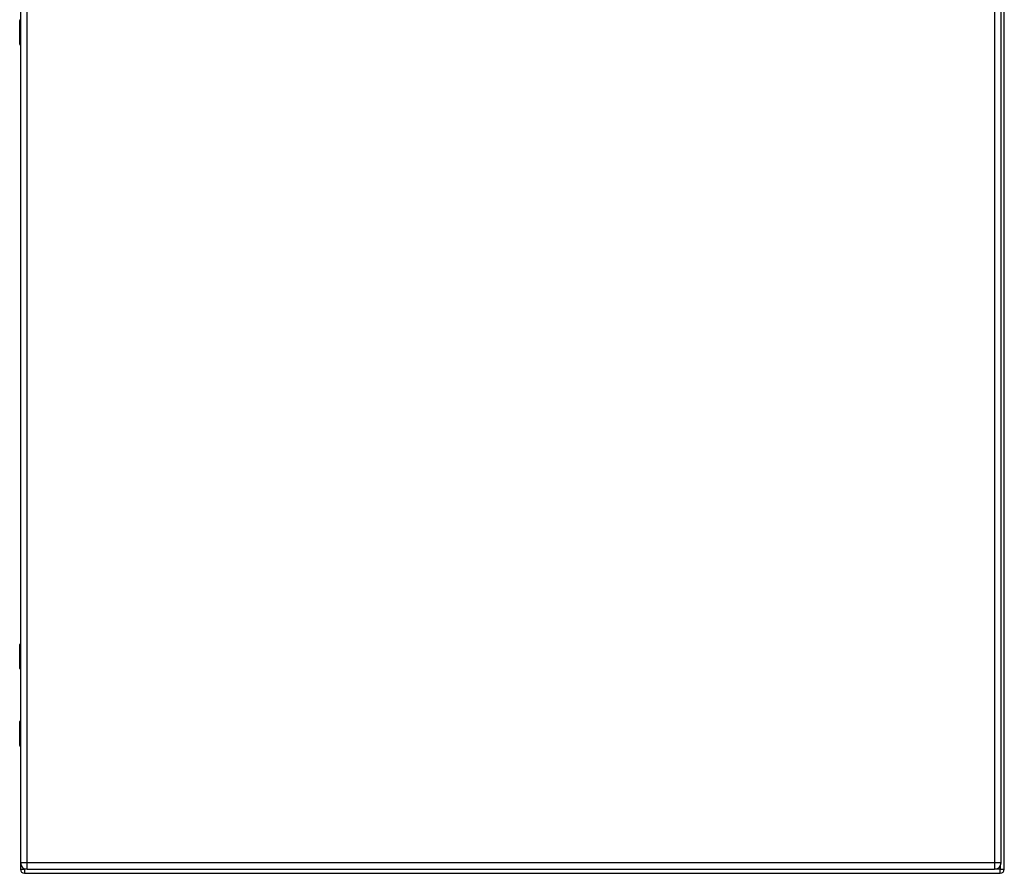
# Model space of a CAD drawing. Header units: inches. Extents: x 23 to 212, y 15 to 130.
# Tile 12 of 25: x 99 to 123, y 44 to 64. Entities that reach past the tile are written whole.
import ezdxf

# ---------------------------------------------------------------- set-up
doc = ezdxf.new("R2010")
doc.units = ezdxf.units.IN
doc.header["$MEASUREMENT"] = 0
doc.layers.add('Visible Edges(ANSI)', color=7, linetype='Continuous', lineweight=25)
doc.layers.add('Visible Tangent Edges(ANSI)', color=7, linetype='Continuous', lineweight=25)

msp = doc.modelspace()

# ---------------------------------------------------------------- linework, layer by layer
at = {"layer": 'Visible Edges(ANSI)'}
for p, q in [((122.711, 43.609), (122.711, 103.411)), ((98.713, 103.25), (98.713, 43.769)), ((122.631, 43.769), (122.631, 103.25)), ((98.693, 63.729), (98.693, 64.313)), ((98.711, 63.709), (98.711, 49.108)), ((98.693, 48.504), (98.693, 49.088)), ((98.713, 48.488), (98.709, 48.488)), ((98.711, 48.488), (98.711, 47.228)), ((98.693, 46.628), (98.693, 47.212)), ((98.709, 47.228), (98.713, 47.228)), ((98.711, 46.608), (98.711, 43.609)), ((98.81, 43.51), (122.612, 43.51)), ((98.874, 43.608), (122.47, 43.608))]:
    msp.add_line(p, q, dxfattribs=at)
for centre, radius, start, end in [((98.709, 64.313), 0.0157, 90, 180), ((98.713, 63.729), 0.0197, 180, 269.4614), ((98.713, 49.088), 0.0197, 90.5386, 180), ((98.709, 48.504), 0.0157, 180, 270), ((98.709, 47.212), 0.0157, 90, 180), ((98.713, 46.628), 0.0197, 180, 269.4614), ((98.874, 43.769), 0.161, 180, 270), ((122.47, 43.769), 0.161, 270, 0), ((98.81, 43.609), 0.099, 180, 270), ((122.612, 43.609), 0.099, 270, 0)]:
    msp.add_arc(centre, radius, start, end, dxfattribs=at)
at = {"layer": 'Visible Tangent Edges(ANSI)'}
for p, q in [((98.874, 43.769), (98.874, 103.25)), ((122.47, 103.25), (122.47, 43.769)), ((98.713, 64.313), (98.693, 64.313)), ((98.693, 63.729), (98.713, 63.729)), ((98.713, 49.088), (98.693, 49.088)), ((98.693, 48.504), (98.713, 48.504)), ((98.713, 47.212), (98.693, 47.212)), ((98.693, 46.628), (98.713, 46.628)), ((98.874, 43.769), (98.713, 43.769)), ((98.874, 43.608), (98.874, 43.769)), ((122.47, 43.769), (98.874, 43.769)), ((122.47, 43.769), (122.47, 43.608)), ((122.631, 43.769), (122.47, 43.769)), ((98.711, 43.609), (98.81, 43.609)), ((98.81, 43.609), (98.81, 43.621)), ((98.861, 43.609), (98.81, 43.609)), ((98.81, 43.609), (98.81, 43.51)), ((122.612, 43.609), (122.482, 43.609)), ((122.612, 43.694), (122.612, 43.609)), ((122.612, 43.51), (122.612, 43.609)), ((122.612, 43.609), (122.711, 43.609))]:
    msp.add_line(p, q, dxfattribs=at)
at = {"layer": 'Visible Tangent Edges(ANSI)', "flags": 128}
for points in [[(98.713, 64.006), (98.711, 64.005), (98.709, 64.004), (98.708, 64.002), (98.707, 64), (98.705, 63.998), (98.704, 63.995), (98.704, 63.993), (98.703, 63.989), (98.702, 63.986), (98.702, 63.982), (98.702, 63.979), (98.702, 63.975), (98.702, 63.971), (98.702, 63.967), (98.702, 63.964), (98.703, 63.96), (98.704, 63.957), (98.704, 63.954), (98.705, 63.952), (98.707, 63.949), (98.708, 63.947), (98.709, 63.946), (98.711, 63.945), (98.713, 63.944)], [(98.713, 63.964), (98.712, 63.964), (98.712, 63.965), (98.712, 63.966), (98.712, 63.967), (98.712, 63.968), (98.712, 63.969), (98.711, 63.97), (98.711, 63.971), (98.711, 63.972), (98.711, 63.973), (98.711, 63.974), (98.711, 63.975), (98.711, 63.976), (98.711, 63.977), (98.711, 63.978), (98.711, 63.979), (98.711, 63.98), (98.712, 63.981), (98.712, 63.982), (98.712, 63.983), (98.712, 63.984), (98.712, 63.984), (98.712, 63.985), (98.713, 63.986)], [(98.713, 48.873), (98.711, 48.873), (98.709, 48.871), (98.708, 48.87), (98.707, 48.868), (98.705, 48.866), (98.704, 48.863), (98.704, 48.86), (98.703, 48.857), (98.702, 48.853), (98.702, 48.85), (98.702, 48.846), (98.702, 48.842), (98.702, 48.839), (98.702, 48.835), (98.702, 48.831), (98.703, 48.828), (98.704, 48.825), (98.704, 48.822), (98.705, 48.819), (98.707, 48.817), (98.708, 48.815), (98.709, 48.813), (98.711, 48.812), (98.713, 48.811)], [(98.713, 48.831), (98.712, 48.832), (98.712, 48.833), (98.712, 48.834), (98.712, 48.835), (98.712, 48.836), (98.712, 48.836), (98.711, 48.837), (98.711, 48.838), (98.711, 48.839), (98.711, 48.84), (98.711, 48.841), (98.711, 48.842), (98.711, 48.843), (98.711, 48.844), (98.711, 48.845), (98.711, 48.846), (98.711, 48.847), (98.712, 48.848), (98.712, 48.849), (98.712, 48.85), (98.712, 48.851), (98.712, 48.852), (98.712, 48.853), (98.713, 48.854)], [(98.713, 46.905), (98.711, 46.904), (98.709, 46.903), (98.708, 46.901), (98.707, 46.899), (98.705, 46.897), (98.704, 46.894), (98.704, 46.892), (98.703, 46.888), (98.702, 46.885), (98.702, 46.881), (98.702, 46.878), (98.702, 46.874), (98.702, 46.87), (98.702, 46.866), (98.702, 46.863), (98.703, 46.859), (98.704, 46.856), (98.704, 46.853), (98.705, 46.851), (98.707, 46.848), (98.708, 46.846), (98.709, 46.845), (98.711, 46.844), (98.713, 46.843)], [(98.713, 46.863), (98.712, 46.863), (98.712, 46.864), (98.712, 46.865), (98.712, 46.866), (98.712, 46.867), (98.712, 46.868), (98.711, 46.869), (98.711, 46.87), (98.711, 46.871), (98.711, 46.872), (98.711, 46.873), (98.711, 46.874), (98.711, 46.875), (98.711, 46.876), (98.711, 46.877), (98.711, 46.878), (98.711, 46.879), (98.712, 46.88), (98.712, 46.881), (98.712, 46.882), (98.712, 46.883), (98.712, 46.883), (98.712, 46.884), (98.713, 46.885)]]:
    msp.add_lwpolyline(points, dxfattribs=at)

doc.saveas('drawing.dxf')
